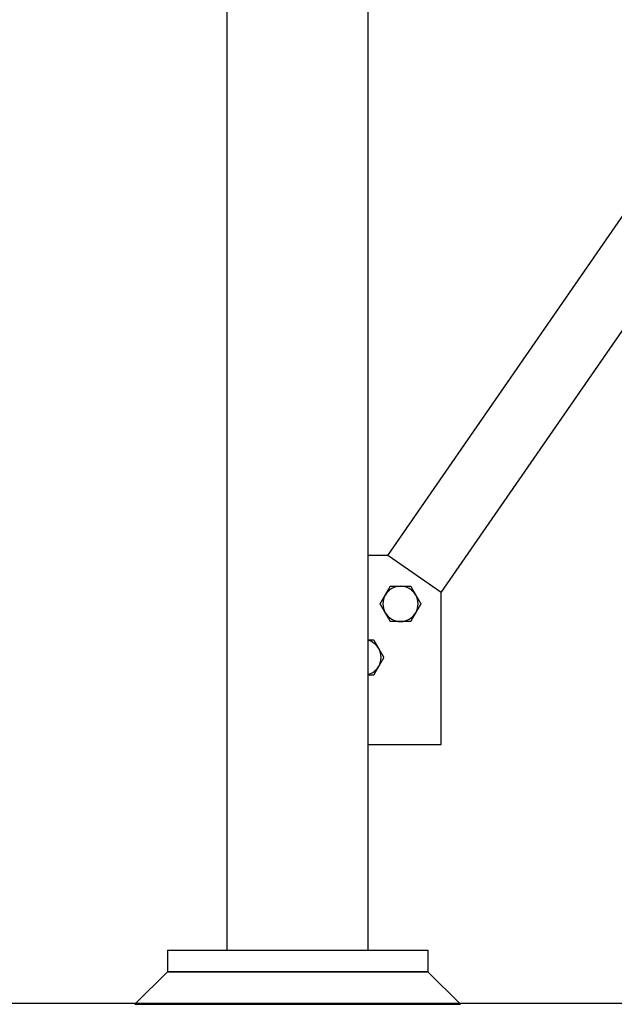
# Model space of a CAD drawing. Header units: inches. Extents: x 36 to 1719, y -84 to 1122.
# Tile 3 of 256: x 223 to 251, y 241 to 287. Entities that reach past the tile are written whole.
import ezdxf

# ---------------------------------------------------------------- set-up
doc = ezdxf.new("R2010")
doc.units = ezdxf.units.IN
doc.header["$LTSCALE"] = 48
doc.header["$MEASUREMENT"] = 0
doc.layers.add('Dimension (ANSI)', color=7, linetype='Continuous', lineweight=25)
doc.layers.add('Visible (ANSI)', color=7, linetype='Continuous', lineweight=30)
doc.styles.add('Note Text (ANSI)', font='tahoma.ttf')
doc.dimstyles.new('Architectural (ANSI)', dxfattribs={"dimscale": 48, "dimtxt": 0.125, "dimasz": 0.098425, "dimexe": 0.125, "dimexo": 0.0625, "dimgap": 0.031496, "dimtad": 0, "dimtih": 1, "dimtoh": 1, "dimdec": 4, "dimrnd": 1e-08, "dimzin": 3, "dimdsep": 46, "dimlunit": 4, "dimtxsty": 'Note Text (ANSI)', "dimcen": 0.09, "dimdle": 0.393701, "dimclrd": 256, "dimclre": 256, "dimclrt": 256, "dimadec": 0, "dimazin": 3, "dimtfac": 0.96, "dimtofl": 0, "dimtmove": 0, "dimatfit": 3, "dimfxl": 1, "dimfrac": 2, "dimtolj": 1, "dimtzin": 12, "dimlwd": -1, "dimlwe": -1, "dimarcsym": 0})

# ---------------------------------------------------------------- blocks, each defined once
blk = doc.blocks.new('*D14')
at = {"layer": 'Defpoints', "color": 0, "transparency": 16777216}
for p in [(247.914, 547.781), (114.211, 241.212), (343.663, 241.212)]:
    blk.add_point(p, dxfattribs=at)
at = {"layer": 'Dimension (ANSI)', "transparency": 16777216}
for p, q in [((244.914, 547.781), (108.211, 547.781)), ((114.211, 543.057), (114.211, 395.013)), ((114.211, 245.937), (114.211, 384.414)), ((340.663, 241.212), (108.211, 241.212))]:
    blk.add_line(p, q, dxfattribs=at)
for points in [[(113.424, 543.057), (114.999, 543.057), (114.211, 547.781)], [(113.424, 245.937), (114.999, 245.937), (114.211, 241.212)]]:
    blk.add_solid(points, dxfattribs=at)
at = {"layer": 'Dimension (ANSI)', "transparency": 16777216, "insert": (94.253, 393.501), "char_height": 6, "attachment_point": 1, "style": 'Note Text (ANSI)'}
blk.add_mtext('\\A1;25\'-6 9/16"', dxfattribs=at)

msp = doc.modelspace()

# ---------------------------------------------------------------- linework, layer by layer
at = {"layer": 'Visible (ANSI)'}
for p, q in [((232.9139, 243.67389), (232.9139, 305.98039)), ((239.4139, 243.67389), (239.4139, 305.98039)), ((240.3194, 261.83911), (252.07128, 278.82315)), ((242.7864, 260.1321), (252.12053, 273.62195)), ((240.3194, 261.83911), (239.4139, 261.83911)), ((242.7864, 260.1321), (240.3194, 261.83911)), ((242.7864, 253.1321), (242.7864, 260.1321)), ((239.4139, 253.1321), (242.7864, 253.1321)), ((230.1639, 243.67389), (230.1639, 242.67389)), ((230.1639, 243.67389), (242.1639, 243.67389)), ((242.1639, 243.67389), (242.1639, 242.67389)), ((228.6639, 241.17389), (230.1639, 242.67389)), ((230.1639, 242.67389), (242.1639, 242.67389)), ((242.1639, 242.67389), (230.1639, 242.67389)), ((243.6639, 241.17389), (242.1639, 242.67389)), ((228.6639, 241.17389), (243.6639, 241.17389))]:
    msp.add_line(p, q, dxfattribs=at)
for centre, start, end in [((240.90498, 259.60985), 90, 150), ((240.90498, 259.60985), 30, 90), ((240.90498, 259.60985), 150, 210), ((240.90498, 259.60985), 330, 30), ((240.90498, 259.60985), 210, 270), ((240.90498, 259.60985), 270, 330), ((239.19797, 257.14285), 30, 74.587447), ((239.19797, 257.14285), 330, 30), ((239.19797, 257.14285), 285.412553, 330)]:
    msp.add_arc(centre, 0.8125, start, end, dxfattribs=at)
for points, weights in [([(240.20133, 260.0161), (240.31019, 260.20465), (240.43588, 260.42235)], [1, 1.0379548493, 1]), ([(240.43588, 260.42235), (240.68727, 260.42235), (240.90498, 260.42235)], [1, 1.0379548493, 1]), ([(240.90498, 260.42235), (241.12269, 260.42235), (241.37408, 260.42235)], [1, 1.0379548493, 1]), ([(241.37408, 260.42235), (241.49977, 260.20465), (241.60863, 260.0161)], [1, 1.0379548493, 1]), ([(239.96679, 259.60985), (240.09248, 259.82756), (240.20133, 260.0161)], [1, 1.0379548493, 1]), ([(241.60863, 260.0161), (241.71748, 259.82756), (241.84317, 259.60985)], [1, 1.0379548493, 1]), ([(240.20133, 259.2036), (240.09248, 259.39215), (239.96679, 259.60985)], [1, 1.0379548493, 1]), ([(241.84317, 259.60985), (241.71748, 259.39215), (241.60863, 259.2036)], [1, 1.0379548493, 1]), ([(240.43588, 258.79735), (240.31019, 259.01506), (240.20133, 259.2036)], [1, 1.0379548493, 1]), ([(241.60863, 259.2036), (241.49977, 259.01506), (241.37408, 258.79735)], [1, 1.0379548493, 1]), ([(240.90498, 258.79735), (240.68727, 258.79735), (240.43588, 258.79735)], [1, 1.0379548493, 1]), ([(241.37408, 258.79735), (241.12269, 258.79735), (240.90498, 258.79735)], [1, 1.0379548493, 1]), ([(239.4139, 257.95535), (239.53355, 257.95535), (239.66707, 257.95535)], [1.01894123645, 1.01980613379, 1]), ([(239.66707, 257.95535), (239.79276, 257.73764), (239.90161, 257.5491)], [1, 1.0379548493, 1]), ([(239.90161, 257.5491), (240.01047, 257.36056), (240.13616, 257.14285)], [1, 1.0379548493, 1]), ([(240.13616, 257.14285), (240.01047, 256.92514), (239.90161, 256.7366)], [1, 1.0379548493, 1]), ([(239.90161, 256.7366), (239.79276, 256.54806), (239.66707, 256.33035)], [1, 1.0379548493, 1]), ([(239.66707, 256.33035), (239.53355, 256.33035), (239.4139, 256.33035)], [1, 1.01980613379, 1.01894123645])]:
    msp.add_rational_spline(points, weights, degree=2, dxfattribs=at)

# ---------------------------------------------------------------- dimensions: what is measured, and where the dimension line sits
at = {"layer": 'Dimension (ANSI)'}
dim = msp.add_linear_dim(base=(114.2113, 241.21219), p1=(247.9139, 547.78139), p2=(343.6629, 241.21219), angle=90, dimstyle='Architectural (ANSI)', override={"dimgap": 0.031496, "dimdec": 4, "dimlfac": 1, "dimtol": 0, "dimlim": 0, "dimtp": 0, "dimtm": 0, "dimtdec": 2, "dimatfit": 1}, dxfattribs=at)
dim.commit()
dim.dimension.update_dxf_attribs({"geometry": '*D14', "text_midpoint": (114.2113, 389.7132), "dimtype": 160})

doc.saveas('drawing.dxf')
